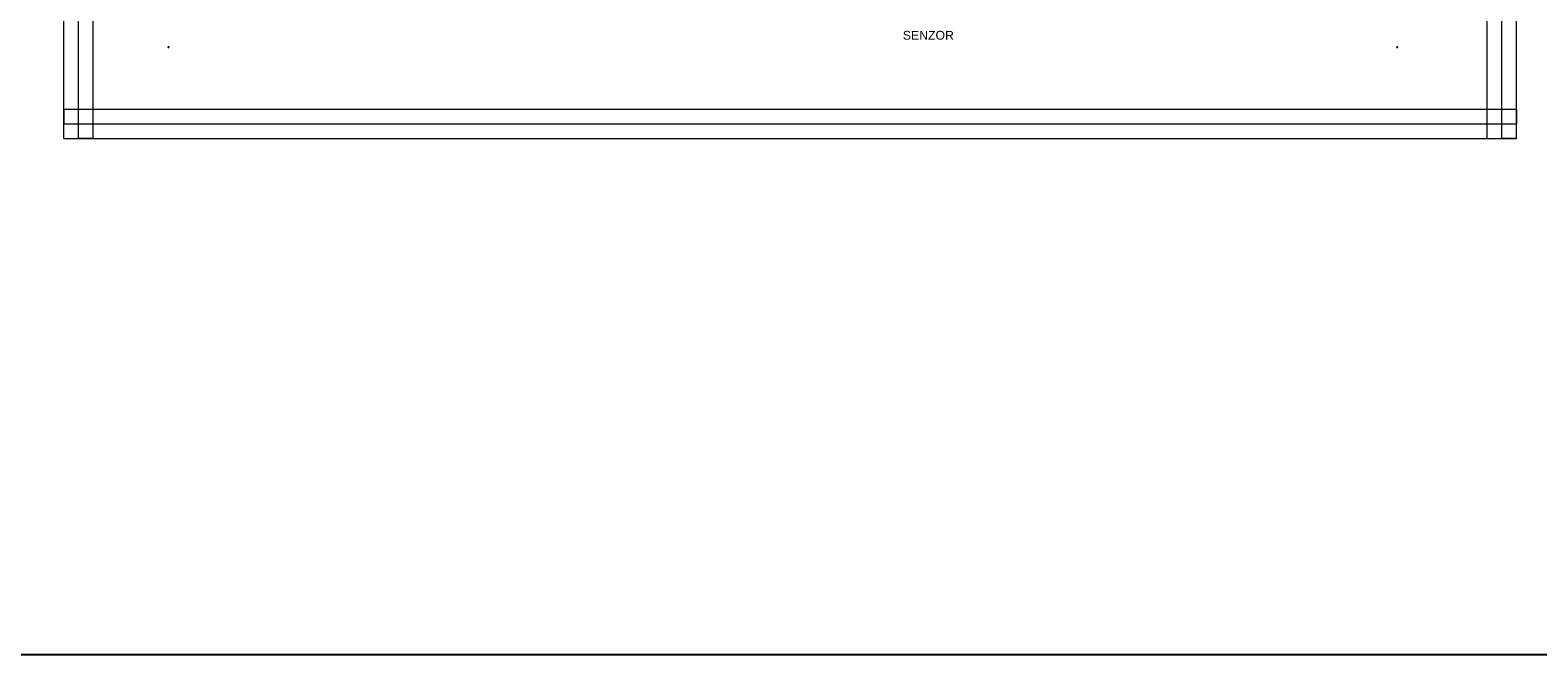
# Model space of a CAD drawing. Extents: x -74 to 5858, y 2827 to 3927.
# Tile 8 of 35: x 1051 to 1567, y 2827 to 3041. Entities that reach past the tile are written whole.
import ezdxf
from ezdxf.enums import TextEntityAlignment as Align

# ---------------------------------------------------------------- set-up
doc = ezdxf.new("R2010")
doc.units = 0
doc.header["$MEASUREMENT"] = 0
for name, color, linetype in [('__Bílá', 7, 'CONTINUOUS'), ('__Rudá 010', 10, 'CONTINUOUS'), ('__Vínová 220', 220, 'CONTINUOUS'), ('__Zelená', 3, 'CONTINUOUS')]:
    doc.layers.add(name, color=color, linetype=linetype)
doc.styles.add('GENERATED_STYLE_1', font='arial.ttf')

msp = doc.modelspace()

# ---------------------------------------------------------------- linework, layer by layer
at = {"layer": '__Bílá'}
for p in [(1098.54, 3035), (1518.54, 3035)]:
    msp.add_point(p, dxfattribs=at)
at = {"layer": '__Vínová 220', "lineweight": 0}
for p, q in [((1062.82, 3003.74), (1062.82, 3369.82)), ((1067.82, 3003.74), (1067.82, 3369.82)), ((1072.82, 3003.74), (1072.82, 3369.82)), ((1549.23, 3003.74), (1549.23, 3369.82)), ((1554.23, 3003.74), (1554.23, 3369.82)), ((1559.23, 3003.74), (1559.23, 3369.82)), ((1062.82, 3013.74), (1062.82, 3008.74)), ((1062.82, 3013.74), (1559.23, 3013.74)), ((1559.23, 3013.74), (1559.23, 3008.74)), ((1062.82, 3003.74), (1062.82, 3008.74)), ((1062.82, 3008.74), (1559.23, 3008.74)), ((1559.23, 3003.74), (1559.23, 3008.74)), ((1062.82, 3003.74), (1559.23, 3003.74)), ((1062.82, 3003.74), (1067.82, 3003.74)), ((1072.82, 3003.74), (1067.82, 3003.74)), ((1549.23, 3003.74), (1554.23, 3003.74)), ((1559.23, 3003.74), (1554.23, 3003.74))]:
    msp.add_line(p, q, dxfattribs=at)
at = {"layer": '__Zelená'}
msp.add_lwpolyline([(-74.24, 3927.04), (5857.85, 3927.04), (5857.85, 2827.04), (-74.24, 2827.04)], close=True, dxfattribs=at)

# ---------------------------------------------------------------- texts
at = {"layer": '__Rudá 010', "style": 'GENERATED_STYLE_1'}
msp.add_text('SENZOR', height=3, dxfattribs=at).set_placement((1358.27, 3037.53), align=Align.CENTER)

doc.saveas('drawing.dxf')
